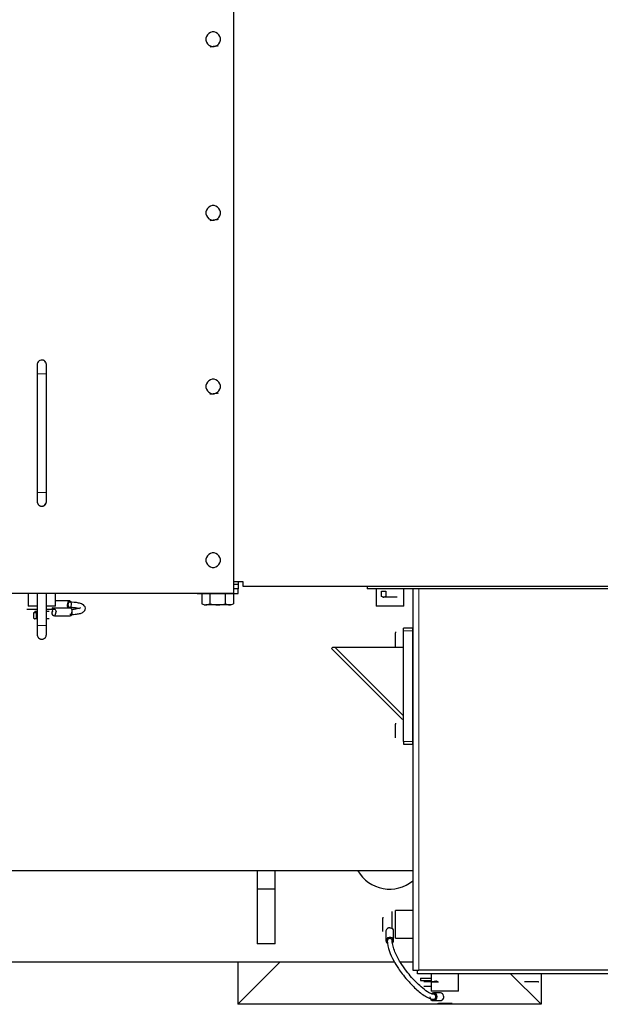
# Model space of a CAD drawing. Header units: inches. Extents: x 0 to 29700, y -16 to 21000.
# Tile 51 of 256: x 9258 to 9893, y 8149 to 9226. Entities that reach past the tile are written whole.
import ezdxf

# ---------------------------------------------------------------- set-up
doc = ezdxf.new("R2010")
doc.units = ezdxf.units.IN
doc.layers.add('254', color=7, linetype='Continuous', true_color=0xffffff)

msp = doc.modelspace()

# ---------------------------------------------------------------- linework, layer by layer
at = {"layer": '254', "color": 2, "linetype": 'Continuous', "lineweight": 25}
for p, q in [((9491.751, 8598.562), (9491.751, 9491.251)), ((9491.75, 8611.062), (9501.751, 8611.062)), ((9496.751, 8611.062), (9496.751, 8608.062)), ((9501.751, 8611.062), (9501.751, 8606.062)), ((9071.751, 8598.562), (9491.751, 8598.562)), ((9266.751, 8598.562), (9266.751, 8584.062)), ((9296.751, 8584.062), (9296.751, 8598.562)), ((9451.751, 8598.562), (9451.751, 8598.062)), ((9451.751, 8598.062), (9452.757, 8598.062)), ((9452.757, 8598.062), (9496.751, 8598.062)), ((9452.757, 8598.062), (9456.931, 8598.062)), ((9465.59, 8598.062), (9456.93, 8598.062)), ((9456.93, 8598.062), (9456.93, 8586.902)), ((9482.911, 8598.062), (9465.59, 8598.062)), ((9465.59, 8598.062), (9465.59, 8586.902)), ((9491.571, 8598.062), (9482.911, 8598.062)), ((9482.911, 8586.902), (9482.911, 8598.062)), ((9491.571, 8598.062), (9491.571, 8586.902)), ((9491.572, 8598.062), (9496.751, 8598.062)), ((9496.751, 8603.062), (9491.745, 8603.062)), ((9496.751, 8608.062), (9491.75, 8608.062)), ((9496.751, 8608.062), (9496.751, 8603.062)), ((9496.751, 8598.062), (9496.751, 8603.062)), ((9501.751, 8606.062), (10354.751, 8606.062)), ((9637.751, 8606.062), (9637.751, 8603.062)), ((10437.751, 8603.062), (9637.751, 8603.062)), ((9647.751, 8603.062), (9647.751, 8584.062)), ((9653.513, 8600.562), (9658.132, 8600.562)), ((9653.513, 8594.877), (9653.513, 8600.562)), ((9658.132, 8600.562), (9658.132, 8594.877)), ((9677.751, 8584.062), (9677.751, 8603.062)), ((9687.751, 8603.056), (9687.751, 8186.062)), ((9311.889, 8590.062), (9296.751, 8590.062)), ((9311.889, 8588.562), (9310.116, 8588.562)), ((9654.751, 8594.162), (9655.822, 8594.162)), ((9662.751, 8594.162), (9655.822, 8594.162)), ((9669.679, 8594.162), (9662.751, 8594.162)), ((9670.751, 8594.162), (9669.679, 8594.162)), ((9265.366, 8580.562), (9265.435, 8580.562)), ((9273.085, 8580.562), (9265.435, 8580.562)), ((9276.706, 8584.062), (9266.751, 8584.062)), ((9275.474, 8576.762), (9272.743, 8576.762)), ((9272.743, 8576.762), (9272.743, 8571.077)), ((9274.366, 8580.562), (9273.085, 8580.562)), ((9273.751, 8578.362), (9274.108, 8578.362)), ((9276.693, 8578.362), (9274.108, 8578.362)), ((9276.751, 8580.562), (9274.366, 8580.562)), ((9276.751, 8576.762), (9275.474, 8576.762)), ((9275.474, 8576.762), (9275.474, 8571.077)), ((9296.393, 8580.562), (9286.75, 8580.562)), ((9296.751, 8584.062), (9286.836, 8584.062)), ((9287.62, 8578.362), (9286.836, 8578.362)), ((9289.751, 8578.362), (9287.62, 8578.362)), ((9312.928, 8582.062), (9293.894, 8582.062)), ((9310.116, 8583.062), (9311.889, 8583.062)), ((9459.251, 8585.562), (9461.26, 8585.562)), ((9474.251, 8585.562), (9461.26, 8585.562)), ((9487.241, 8585.562), (9474.251, 8585.562)), ((9489.251, 8585.562), (9487.241, 8585.562)), ((9489.251, 8585.562), (9487.241, 8585.562)), ((9662.751, 8584.062), (9647.751, 8584.062)), ((9677.751, 8584.062), (9662.751, 8584.062)), ((9273.751, 8570.362), (9274.108, 8570.362)), ((9276.693, 8570.362), (9274.108, 8570.362)), ((9287.62, 8570.362), (9286.836, 8570.362)), ((9289.751, 8570.362), (9287.62, 8570.362)), ((9295.607, 8573.562), (9312.928, 8573.562)), ((9668.691, 8556.062), (9668.691, 8554.99)), ((9668.691, 8548.062), (9668.691, 8554.99)), ((9668.791, 8556.062), (9668.791, 8554.99)), ((9668.791, 8548.062), (9668.791, 8554.99)), ((9677.591, 8557.062), (9677.591, 8560.062)), ((9687.591, 8560.062), (9677.591, 8560.062)), ((9677.591, 8436.062), (9677.591, 8557.062)), ((9687.591, 8557.062), (9687.591, 8560.062)), ((9687.591, 8436.062), (9687.591, 8557.062)), ((9668.691, 8541.134), (9668.691, 8548.062)), ((9668.791, 8541.134), (9668.791, 8548.062)), ((9599.809, 8539.062), (9598.748, 8538.001)), ((9598.748, 8538.001), (9676.53, 8460.22)), ((9602.637, 8539.062), (9599.809, 8539.062)), ((9677.591, 8539.062), (9602.637, 8539.062)), ((9668.691, 8540.062), (9668.691, 8541.134)), ((9668.791, 8540.062), (9668.791, 8541.134)), ((9676.53, 8460.22), (9677.591, 8461.28)), ((9668.691, 8456.062), (9668.691, 8454.99)), ((9668.691, 8448.062), (9668.691, 8454.99)), ((9668.691, 8441.134), (9668.691, 8448.062)), ((9668.691, 8440.062), (9668.691, 8441.134)), ((9668.691, 8440.062), (9668.691, 8441.134)), ((9677.591, 8436.062), (9677.591, 8433.062)), ((9687.591, 8433.062), (9687.591, 8436.062)), ((9677.591, 8433.062), (9687.591, 8433.062)), ((9687.698, 8294.562), (7349.19, 8294.562)), ((9517.25, 8294.565), (9517.25, 8274.562)), ((9537.25, 8274.562), (9537.25, 8294.565)), ((9537.25, 8274.562), (9517.25, 8274.562)), ((9517.25, 8274.562), (9517.25, 8214.562)), ((9537.25, 8214.562), (9537.25, 8274.562)), ((9655.051, 8244.062), (9655.051, 8242.99)), ((9655.051, 8236.062), (9655.051, 8242.99)), ((9665.251, 8250.274), (9665.251, 8250.14)), ((9665.251, 8237.423), (9665.251, 8250.14)), ((9687.751, 8251.062), (9668.751, 8251.062)), ((9668.751, 8221.062), (9668.751, 8251.062)), ((9655.051, 8229.134), (9655.051, 8236.062)), ((9665.251, 8231.428), (9665.251, 8237.423)), ((9655.051, 8228.062), (9655.051, 8229.134)), ((9658.251, 8228.062), (9658.251, 8218.062)), ((9659.751, 8220.868), (9659.751, 8218.062)), ((9665.251, 8218.062), (9665.251, 8220.868)), ((9666.751, 8218.062), (9666.751, 8229.051)), ((9668.751, 8221.062), (9687.751, 8221.062)), ((9537.25, 8214.562), (9517.25, 8214.562)), ((9667.756, 8194.562), (9227.174, 8194.562)), ((9496.251, 8194.565), (9496.251, 8148.562)), ((9542.25, 8194.562), (9496.251, 8148.562)), ((9687.674, 8194.562), (9674.116, 8194.562)), ((9687.751, 8186.062), (9694.251, 8186.062)), ((9692.751, 8182.062), (9692.751, 8186.062)), ((10382.751, 8182.062), (9692.751, 8182.062)), ((10381.251, 8186.062), (9694.251, 8186.062)), ((9707.751, 8182.062), (9707.751, 8163.062)), ((9737.751, 8163.062), (9737.751, 8182.062)), ((9828.251, 8148.562), (9794.751, 8182.061)), ((9828.251, 8182.063), (9828.251, 8148.562)), ((9696.251, 8177.062), (9696.251, 8174.562)), ((9696.251, 8177.062), (9707.75, 8177.062)), ((9696.251, 8174.562), (9707.75, 8174.562)), ((9701.408, 8173.162), (9699.751, 8173.162)), ((9701.818, 8168.162), (9699.751, 8168.162)), ((9708.802, 8173.162), (9701.408, 8173.162)), ((9707.751, 8168.162), (9701.818, 8168.162)), ((9708.802, 8173.162), (9715.144, 8173.162)), ((9715.144, 8173.162), (9715.751, 8173.162)), ((9811.408, 8173.162), (9809.751, 8173.162)), ((9818.802, 8173.162), (9811.408, 8173.162)), ((9825.144, 8173.162), (9818.802, 8173.162)), ((9825.144, 8173.162), (9825.751, 8173.162)), ((9717.005, 8163.062), (9707.751, 8163.062)), ((9717.955, 8161.062), (9710.438, 8161.062)), ((9737.751, 8163.062), (9717.005, 8163.062)), ((9828.251, 8148.562), (9496.251, 8148.562)), ((9710.438, 8152.562), (9717.278, 8152.562)), ((9714.751, 8149.362), (9715.822, 8149.362)), ((9722.751, 8149.362), (9715.822, 8149.362)), ((9729.679, 8149.362), (9722.751, 8149.362)), ((9730.751, 8149.362), (9729.679, 8149.362))]:
    msp.add_line(p, q, dxfattribs=at)
at = {"layer": '254', "color": 110, "linetype": 'Continuous', "lineweight": 13}
for p, q in [((9694.251, 8186.062), (9694.251, 8603.056)), ((9687.591, 8557.062), (9677.591, 8557.062)), ((9677.591, 8464.109), (9602.637, 8539.062)), ((9687.591, 8436.062), (9677.591, 8436.062))]:
    msp.add_line(p, q, dxfattribs=at)
at = {"layer": '254', "color": 2, "linetype": 'Continuous', "lineweight": 25}
for centre, radius, start, end in [((9469.251, 9204.562), 8, 97.485477, 157.485477), ((9469.251, 9204.562), 8, 37.485477, 97.485477), ((9469.251, 9204.562), 8, 157.485477, 217.485477), ((9469.251, 9204.562), 8, 277.485477, 337.485477), ((9469.251, 9204.562), 8, 337.485477, 37.485477), ((9469.251, 9204.562), 8, 217.485477, 277.485477), ((9469.251, 9014.562), 8, 97.485477, 157.485477), ((9469.251, 9014.562), 8, 37.485477, 97.485477), ((9469.251, 9014.562), 8, 337.485477, 37.485477), ((9469.251, 9014.562), 8, 157.485477, 217.485477), ((9469.251, 9014.562), 8, 217.485477, 277.485477), ((9469.251, 9014.562), 8, 277.485477, 337.485477), ((9469.251, 8824.562), 8, 157.485477, 217.485477), ((9469.251, 8824.562), 8, 97.485477, 157.485477), ((9469.251, 8824.562), 8, 37.485477, 97.485477), ((9469.251, 8824.562), 8, 337.485477, 37.485477), ((9469.251, 8824.562), 8, 217.485477, 277.485477), ((9469.251, 8824.562), 8, 277.485477, 337.485477), ((9469.251, 8634.562), 8, 97.485477, 157.485477), ((9469.251, 8634.562), 8, 37.485477, 97.485477), ((9469.251, 8634.562), 8, 157.485477, 217.485477), ((9469.251, 8634.562), 8, 277.485477, 337.485477), ((9469.251, 8634.562), 8, 337.485477, 37.485477), ((9469.251, 8634.562), 8, 217.485477, 277.485477), ((9662.251, 8314.562), 40, 209.998125, 309.605625)]:
    msp.add_arc(centre, radius, start, end, dxfattribs=at)
for centre, major_axis, ratio, start_param, end_param in [((9311.889, 8585.812), (0, -4.25), 0.54694414, 0.48930306, 4.71238898), ((9298.867, 8577.812), (-6.106, -1.837), 0.62768453, 5.59200777, 6.59829496), ((9295.997, 8577.812), (2.534, -4.137), 0.38371845, 1.58418687, 4.2374254), ((9293.112, 8585.812), (2.556, -4.111), 0.42156045, 5.21816566, 5.60926652), ((9311.889, 8585.812), (0, -4.25), 0.54694414, 4.71238898, 5.7932932), ((9311.889, 8585.812), (0, 2.75), 0.54694414, 1.57079633, 3.14159265), ((9312.928, 8577.812), (0, -4.25), 0.5, 1.57079633, 3.14159265), ((9312.928, 8577.812), (0, -4.25), 0.5, 0, 1.57079633), ((9293.504, 8577.812), (2.534, -4.137), 0.38371845, 5.24371259, 6.86108499), ((9662.501, 8227.837), (-3.75, -2.804), 0.71355651, 2.65139573, 3.97801499), ((9662.501, 8229.276), (-3.75, -2.804), 0.71355651, 4.98430218, 5.79298838), ((9662.501, 8218.062), (-4.25, 0), 0.8660254, 4.71238898, 6.28318531), ((9662.501, 8218.062), (-4.25, 0), 0.8660254, 2.40007861, 4.71238898), ((9662.501, 8218.062), (-4.25, 0), 0.8660254, 0, 1.04281241), ((9662.501, 8218.062), (2.75, 0), 0.8660254, 1.57079633, 3.27138019), ((9662.501, 8218.062), (2.75, 0), 0.8660254, 6.28315352, 7.85398163), ((9710.438, 8156.812), (0, 4.25), 0.93969262, 1.57079633, 6.28318531), ((9710.438, 8156.812), (0, 4.25), 0.93969262, 0, 0.64903342), ((9717.124, 8156.812), (-2.899, -3.542), 0.81009408, 2.4005106, 3.72712987), ((9715.991, 8156.812), (5.501, -1.101), 0.74624253, 5.78321406, 6.78950124), ((9718.109, 8156.812), (-2.899, -3.542), 0.81009408, 0.58553721, 1.39422342)]:
    msp.add_ellipse(centre, major_axis=major_axis, ratio=ratio, start_param=start_param, end_param=end_param, dxfattribs=at)
for points, degree in [([(9470.293, 9196.63), (9468.738, 9196.426), (9467.208, 9196.225), (9465.713, 9196.029)], 3), ([(9474.872, 9197.232), (9473.374, 9197.035), (9471.853, 9196.835), (9470.293, 9196.63)], 3), ([(9474.872, 9007.232), (9473.374, 9007.035), (9471.853, 9006.835), (9470.293, 9006.63)], 3), ([(9470.293, 9006.63), (9468.738, 9006.426), (9467.208, 9006.225), (9465.713, 9006.029)], 3), ([(9470.293, 8816.63), (9468.738, 8816.426), (9467.208, 8816.225), (9465.713, 8816.029)], 3), ([(9474.872, 8817.232), (9473.374, 8817.035), (9471.853, 8816.835), (9470.293, 8816.63)], 3), ([(9276.751, 8598.561), (9276.751, 8580.812), (9276.751, 8563.062)], 2), ([(9286.751, 8563.062), (9286.751, 8598.561)], 1), ([(9456.93, 8586.902), (9458.347, 8586.084), (9459.785, 8585.562), (9461.26, 8585.562)], 3), ([(9461.26, 8585.562), (9462.73, 8585.562), (9464.177, 8586.086), (9465.59, 8586.902)], 3), ([(9465.59, 8586.902), (9468.392, 8586.093), (9471.317, 8585.562), (9474.251, 8585.562)], 3), ([(9474.251, 8585.562), (9477.182, 8585.562), (9480.09, 8586.087), (9482.911, 8586.902)], 3), ([(9482.911, 8586.902), (9484.328, 8586.084), (9485.766, 8585.562), (9487.241, 8585.562)], 3), ([(9487.241, 8585.562), (9488.711, 8585.562), (9490.158, 8586.086), (9491.571, 8586.902)], 3), ([(9655.822, 8594.162), (9655.039, 8594.162), (9654.267, 8594.441), (9653.513, 8594.877)], 3), ([(9658.132, 8594.877), (9657.376, 8594.44), (9656.609, 8594.162), (9655.822, 8594.162)], 3), ([(9272.743, 8571.077), (9273.188, 8570.642), (9273.646, 8570.362), (9274.108, 8570.362)], 3), ([(9274.108, 8570.362), (9274.571, 8570.362), (9275.032, 8570.645), (9275.474, 8571.077)], 3), ([(9275.881, 8570.362), (9275.465, 8570.362), (9275.051, 8570.405), (9274.64, 8570.483)], 3), ([(9275.474, 8571.077), (9275.894, 8570.952), (9276.317, 8570.84), (9276.741, 8570.745)], 3), ([(9276.753, 8570.422), (9276.464, 8570.383), (9276.174, 8570.362), (9275.881, 8570.362)], 3), ([(9713.454, 8159.562), (9710.438, 8159.562)], 1), ([(9710.438, 8154.062), (9713.385, 8154.062)], 1)]:
    msp.add_open_spline(points, degree=degree, dxfattribs=at)
for points, knots in [([(9286.751, 8848.562), (9286.751, 8848.616), (9286.749, 8848.712), (9286.741, 8848.884), (9286.721, 8849.135), (9286.658, 8849.577), (9286.462, 8850.327), (9285.861, 8851.6), (9284.576, 8852.836), (9283.212, 8853.403), (9282.324, 8853.532), (9282.082, 8853.552), (9281.906, 8853.56), (9281.74, 8853.563), (9281.388, 8853.556), (9280.067, 8853.402), (9278.458, 8852.545), (9277.233, 8850.953), (9276.855, 8849.686), (9276.771, 8849.066), (9276.753, 8848.758), (9276.751, 8848.622), (9276.751, 8848.562)], [0, 0, 0, 0, 0.01412649, 0.02509175, 0.04438012, 0.07788472, 0.13468004, 0.22617645, 0.38468046, 0.47373393, 0.48572403, 0.49426327, 0.4976538, 0.50105457, 0.50889827, 0.5312367, 0.66385887, 0.83032636, 0.92128679, 0.9645928, 0.9842714, 1, 1, 1, 1]), ([(9276.751, 8848.562), (9276.751, 8848.549), (9276.751, 8848.193), (9276.751, 8846.982), (9276.751, 8845.683), (9276.751, 8844.086), (9276.751, 8841.744), (9276.751, 8839.865), (9276.751, 8838.562)], [0, 0, 0, 0, 0.23945168, 0.3683458, 0.50000234, 0.63161816, 0.76051797, 1, 1, 1, 1]), ([(9286.751, 8838.562), (9286.751, 8839.865), (9286.751, 8841.744), (9286.751, 8844.086), (9286.751, 8845.683), (9286.751, 8846.982), (9286.751, 8848.193), (9286.751, 8848.549), (9286.751, 8848.562)], [0, 0, 0, 0, 0.23948203, 0.36838184, 0.49999766, 0.6316542, 0.76054832, 1, 1, 1, 1]), ([(9276.751, 8838.562), (9276.751, 8827.728), (9276.751, 8806.062), (9276.751, 8773.562), (9276.751, 8741.062), (9276.751, 8719.396), (9276.751, 8708.562)], [0, 0, 0, 0, 0.24999837, 0.49999999, 0.75000165, 1, 1, 1, 1]), ([(9286.751, 8708.562), (9286.751, 8719.396), (9286.751, 8741.062), (9286.751, 8773.562), (9286.751, 8806.062), (9286.751, 8827.728), (9286.751, 8838.562)], [0, 0, 0, 0, 0.24999835, 0.50000001, 0.75000163, 1, 1, 1, 1]), ([(9276.751, 8708.562), (9276.751, 8707.258), (9276.751, 8705.38), (9276.751, 8703.039), (9276.751, 8701.441), (9276.751, 8700.142), (9276.751, 8698.931), (9276.751, 8698.575), (9276.751, 8698.562)], [0, 0, 0, 0, 0.23949369, 0.36837744, 0.50000634, 0.63165142, 0.76057191, 1, 1, 1, 1]), ([(9286.751, 8698.562), (9286.751, 8698.575), (9286.751, 8698.931), (9286.751, 8700.142), (9286.751, 8701.441), (9286.751, 8703.039), (9286.751, 8705.38), (9286.751, 8707.258), (9286.751, 8708.562)], [0, 0, 0, 0, 0.23942809, 0.36834858, 0.49999366, 0.63162256, 0.76050631, 1, 1, 1, 1]), ([(9281.751, 8693.562), (9281.805, 8693.562), (9281.901, 8693.564), (9282.074, 8693.571), (9282.328, 8693.592), (9282.778, 8693.657), (9283.555, 8693.862), (9284.932, 8694.536), (9286.295, 8696.068), (9286.73, 8697.698), (9286.751, 8698.486), (9286.751, 8698.581)], [0, 0, 0, 0, 0.02458933, 0.04376742, 0.07769808, 0.13725885, 0.24019776, 0.41223558, 0.73873982, 0.96914676, 1, 1, 1, 1]), ([(9312.926, 8575.062), (9315.517, 8575.065), (9319.552, 8575.306), (9324.423, 8576.345), (9327.116, 8577.564), (9329.069, 8579.45), (9329.828, 8582.193), (9328.357, 8584.858), (9325.951, 8586.457), (9321.24, 8588.06), (9315.828, 8588.555), (9311.889, 8588.562)], [0, 0, 0, 0, 0.13149385, 0.23046771, 0.34633451, 0.41165584, 0.49403165, 0.57910985, 0.66451288, 0.79438232, 1, 1, 1, 1]), ([(9297.112, 8577.812), (9297.109, 8577.803), (9297.102, 8577.784), (9297.091, 8577.755), (9297.081, 8577.727), (9297.07, 8577.698), (9297.06, 8577.67), (9297.05, 8577.642), (9297.039, 8577.613), (9297.029, 8577.585), (9297.019, 8577.557), (9297.009, 8577.528), (9297, 8577.5), (9296.99, 8577.472), (9296.98, 8577.444), (9296.971, 8577.415), (9296.961, 8577.387), (9296.952, 8577.359), (9296.943, 8577.331), (9296.933, 8577.303), (9296.924, 8577.275), (9296.915, 8577.247), (9296.906, 8577.219), (9296.898, 8577.191), (9296.889, 8577.164), (9296.88, 8577.136), (9296.872, 8577.108), (9296.863, 8577.08), (9296.855, 8577.053), (9296.846, 8577.025), (9296.838, 8576.998), (9296.83, 8576.97), (9296.822, 8576.943), (9296.814, 8576.915), (9296.806, 8576.888), (9296.799, 8576.861), (9296.791, 8576.833), (9296.783, 8576.806), (9296.776, 8576.779), (9296.769, 8576.752), (9296.761, 8576.725), (9296.754, 8576.698), (9296.747, 8576.671), (9296.74, 8576.644), (9296.733, 8576.617), (9296.726, 8576.591), (9296.72, 8576.564), (9296.713, 8576.538), (9296.706, 8576.511), (9296.7, 8576.485), (9296.694, 8576.458), (9296.687, 8576.432), (9296.681, 8576.406), (9296.675, 8576.38), (9296.669, 8576.354), (9296.664, 8576.328), (9296.658, 8576.302), (9296.652, 8576.276), (9296.647, 8576.25), (9296.639, 8576.216), (9296.631, 8576.174), (9296.621, 8576.123), (9296.611, 8576.073), (9296.601, 8576.023), (9296.592, 8575.973), (9296.584, 8575.924), (9296.576, 8575.874), (9296.568, 8575.825), (9296.56, 8575.777), (9296.553, 8575.728), (9296.546, 8575.68), (9296.54, 8575.632), (9296.534, 8575.585), (9296.529, 8575.538), (9296.523, 8575.491), (9296.519, 8575.445), (9296.514, 8575.398), (9296.51, 8575.353), (9296.507, 8575.307), (9296.504, 8575.263), (9296.501, 8575.218), (9296.498, 8575.174), (9296.496, 8575.13), (9296.495, 8575.087), (9296.494, 8575.044), (9296.493, 8575.002), (9296.493, 8574.96), (9296.493, 8574.918), (9296.493, 8574.891), (9296.493, 8574.878)], [0, 0, 0, 0, 0.00929327, 0.01855787, 0.02779415, 0.03700245, 0.04618311, 0.05533647, 0.06446289, 0.07356273, 0.08263633, 0.09168405, 0.10070627, 0.10970334, 0.11867564, 0.12762353, 0.13654739, 0.1454476, 0.15432454, 0.16317859, 0.17201015, 0.18081959, 0.18960732, 0.19837373, 0.20711921, 0.21584417, 0.22454902, 0.23323416, 0.2419, 0.25054695, 0.25917543, 0.26778586, 0.27637865, 0.28495424, 0.29351304, 0.30205549, 0.31058201, 0.31909305, 0.32758902, 0.33607039, 0.34453757, 0.35299102, 0.36143118, 0.3698585, 0.37827342, 0.3866764, 0.39506788, 0.40344834, 0.41181821, 0.42017796, 0.42852804, 0.43686893, 0.44520108, 0.45352495, 0.46184101, 0.47014974, 0.47845159, 0.48674703, 0.49503655, 0.5033206, 0.51976764, 0.53623162, 0.55271622, 0.56922507, 0.58576184, 0.60233013, 0.61893355, 0.63557567, 0.65226006, 0.66899023, 0.68576968, 0.70260189, 0.71949028, 0.73643826, 0.75344918, 0.77052638, 0.78767315, 0.80489272, 0.82218832, 0.83956311, 0.85702021, 0.87456269, 0.8921936, 0.90991591, 0.92773258, 0.9456465, 0.96366052, 0.98177743, 1, 1, 1, 1]), ([(9297.551, 8578.84), (9297.546, 8578.83), (9297.537, 8578.81), (9297.523, 8578.781), (9297.509, 8578.751), (9297.495, 8578.722), (9297.482, 8578.692), (9297.468, 8578.663), (9297.454, 8578.633), (9297.441, 8578.604), (9297.428, 8578.574), (9297.414, 8578.545), (9297.401, 8578.515), (9297.388, 8578.486), (9297.375, 8578.456), (9297.362, 8578.427), (9297.349, 8578.397), (9297.337, 8578.368), (9297.324, 8578.339), (9297.311, 8578.309), (9297.299, 8578.28), (9297.287, 8578.25), (9297.274, 8578.221), (9297.262, 8578.192), (9297.25, 8578.162), (9297.238, 8578.133), (9297.226, 8578.104), (9297.214, 8578.074), (9297.203, 8578.045), (9297.191, 8578.016), (9297.179, 8577.987), (9297.168, 8577.957), (9297.157, 8577.928), (9297.145, 8577.899), (9297.134, 8577.87), (9297.123, 8577.841), (9297.116, 8577.822), (9297.112, 8577.812)], [0, 0, 0, 0, 0.03069328, 0.06125386, 0.09168239, 0.12197952, 0.15214591, 0.18218224, 0.21208917, 0.24186739, 0.27151761, 0.30104052, 0.33043685, 0.35970731, 0.38885263, 0.41787357, 0.44677087, 0.47554529, 0.5041976, 0.53272859, 0.56113905, 0.58942978, 0.61760158, 0.64565529, 0.67359174, 0.70141176, 0.72911621, 0.75670595, 0.78418187, 0.81154484, 0.83879577, 0.86593556, 0.89296513, 0.91988541, 0.94669734, 0.97340189, 1, 1, 1, 1]), ([(9311.889, 8583.062), (9313.785, 8583.055), (9316.864, 8582.924), (9320.697, 8582.353), (9322.421, 8581.857), (9323.078, 8581.578)], [0, 0, 0, 0, 0.3622363, 0.65449788, 1, 1, 1, 1]), ([(9324.135, 8582.242), (9324.135, 8582.295), (9324.017, 8582.367), (9322.438, 8581.463), (9319.05, 8580.85), (9316.224, 8580.645), (9314.623, 8580.595)], [0, 0, 0, 0, 0.12129896, 0.44190462, 0.7194906, 1, 1, 1, 1]), ([(9276.751, 8563.062), (9276.751, 8561.758), (9276.751, 8559.88), (9276.751, 8557.538), (9276.751, 8555.941), (9276.751, 8554.642), (9276.751, 8553.431), (9276.751, 8553.075), (9276.751, 8553.062)], [0, 0, 0, 0, 0.23945168, 0.3683458, 0.50000234, 0.63161816, 0.76051797, 1, 1, 1, 1]), ([(9286.751, 8553.062), (9286.751, 8553.075), (9286.751, 8553.431), (9286.751, 8554.642), (9286.751, 8555.941), (9286.751, 8557.538), (9286.751, 8559.88), (9286.751, 8561.758), (9286.751, 8563.062)], [0, 0, 0, 0, 0.23948203, 0.36838184, 0.49999766, 0.6316542, 0.76054832, 1, 1, 1, 1]), ([(9276.751, 8553.062), (9276.748, 8552.915), (9276.763, 8552.638), (9276.831, 8552.113), (9277.012, 8551.364), (9277.505, 8550.287), (9278.497, 8549.133), (9279.705, 8548.476), (9280.36, 8548.251), (9280.837, 8548.138), (9281.319, 8548.073), (9281.997, 8548.047), (9283.383, 8548.218), (9285.126, 8549.15), (9286.248, 8550.659), (9286.637, 8551.88), (9286.737, 8552.604), (9286.752, 8552.922), (9286.751, 8553.062)], [0, 0, 0, 0, 0.07404675, 0.12773021, 0.21383329, 0.33711848, 0.43253796, 0.46530297, 0.47908432, 0.49189098, 0.5045267, 0.51783344, 0.55056444, 0.65040692, 0.80005141, 0.90584589, 0.9573812, 1, 1, 1, 1]), ([(9662.501, 8232.1), (9662.491, 8232.103), (9662.472, 8232.107), (9662.444, 8232.112), (9662.415, 8232.118), (9662.387, 8232.123), (9662.359, 8232.128), (9662.33, 8232.133), (9662.302, 8232.137), (9662.273, 8232.141), (9662.245, 8232.145), (9662.217, 8232.149), (9662.189, 8232.152), (9662.16, 8232.155), (9662.132, 8232.158), (9662.104, 8232.161), (9662.076, 8232.163), (9662.048, 8232.165), (9662.02, 8232.167), (9661.992, 8232.168), (9661.964, 8232.17), (9661.936, 8232.171), (9661.908, 8232.171), (9661.88, 8232.172), (9661.852, 8232.172), (9661.824, 8232.172), (9661.797, 8232.172), (9661.769, 8232.171), (9661.741, 8232.17), (9661.714, 8232.169), (9661.686, 8232.168), (9661.659, 8232.166), (9661.631, 8232.164), (9661.604, 8232.162), (9661.576, 8232.16), (9661.549, 8232.157), (9661.522, 8232.154), (9661.495, 8232.151), (9661.468, 8232.148), (9661.441, 8232.144), (9661.414, 8232.14), (9661.387, 8232.136), (9661.36, 8232.131), (9661.333, 8232.127), (9661.306, 8232.122), (9661.279, 8232.116), (9661.253, 8232.111), (9661.226, 8232.105), (9661.2, 8232.099), (9661.173, 8232.093), (9661.147, 8232.087), (9661.121, 8232.08), (9661.095, 8232.073), (9661.068, 8232.066), (9661.042, 8232.058), (9661.016, 8232.051), (9660.99, 8232.043), (9660.965, 8232.034), (9660.939, 8232.026), (9660.905, 8232.014), (9660.862, 8231.999), (9660.812, 8231.98), (9660.762, 8231.96), (9660.712, 8231.94), (9660.662, 8231.918), (9660.612, 8231.895), (9660.563, 8231.871), (9660.514, 8231.846), (9660.465, 8231.82), (9660.417, 8231.793), (9660.369, 8231.765), (9660.321, 8231.736), (9660.273, 8231.707), (9660.226, 8231.676), (9660.18, 8231.644), (9660.133, 8231.611), (9660.087, 8231.578), (9660.041, 8231.543), (9659.996, 8231.508), (9659.951, 8231.471), (9659.907, 8231.434), (9659.863, 8231.395), (9659.819, 8231.356), (9659.776, 8231.316), (9659.733, 8231.274), (9659.69, 8231.232), (9659.649, 8231.189), (9659.607, 8231.145), (9659.58, 8231.115), (9659.566, 8231.1)], [0, 0, 0, 0, 0.00929327, 0.01855787, 0.02779416, 0.03700245, 0.04618311, 0.05533648, 0.0644629, 0.07356273, 0.08263633, 0.09168406, 0.10070628, 0.10970335, 0.11867565, 0.12762354, 0.1365474, 0.14544761, 0.15432455, 0.1631786, 0.17201016, 0.1808196, 0.18960733, 0.19837374, 0.20711922, 0.21584419, 0.22454903, 0.23323417, 0.24190001, 0.25054696, 0.25917544, 0.26778587, 0.27637867, 0.28495425, 0.29351306, 0.3020555, 0.31058203, 0.31909306, 0.32758904, 0.3360704, 0.34453759, 0.35299104, 0.3614312, 0.36985851, 0.37827344, 0.38667641, 0.3950679, 0.40344835, 0.41181822, 0.42017797, 0.42852806, 0.43686894, 0.44520109, 0.45352496, 0.46184103, 0.47014975, 0.4784516, 0.48674705, 0.49503656, 0.50332061, 0.51976765, 0.53623164, 0.55271623, 0.56922508, 0.58576184, 0.60233013, 0.61893355, 0.63557568, 0.65226006, 0.66899023, 0.68576969, 0.70260189, 0.71949028, 0.73643825, 0.75344918, 0.77052638, 0.78767314, 0.80489272, 0.82218832, 0.83956311, 0.8570202, 0.87456269, 0.8921936, 0.90991591, 0.92773258, 0.9456465, 0.96366052, 0.98177743, 1, 1, 1, 1]), ([(9663.528, 8231.702), (9663.518, 8231.707), (9663.499, 8231.718), (9663.469, 8231.734), (9663.44, 8231.75), (9663.41, 8231.766), (9663.381, 8231.781), (9663.351, 8231.796), (9663.322, 8231.81), (9663.292, 8231.825), (9663.263, 8231.839), (9663.234, 8231.853), (9663.204, 8231.866), (9663.175, 8231.879), (9663.145, 8231.892), (9663.116, 8231.905), (9663.086, 8231.917), (9663.057, 8231.929), (9663.027, 8231.94), (9662.998, 8231.952), (9662.968, 8231.963), (9662.939, 8231.974), (9662.91, 8231.984), (9662.88, 8231.994), (9662.851, 8232.004), (9662.822, 8232.014), (9662.792, 8232.023), (9662.763, 8232.032), (9662.734, 8232.041), (9662.704, 8232.049), (9662.675, 8232.058), (9662.646, 8232.065), (9662.617, 8232.073), (9662.588, 8232.08), (9662.559, 8232.087), (9662.53, 8232.094), (9662.51, 8232.098), (9662.501, 8232.1)], [0, 0, 0, 0, 0.03069328, 0.06125386, 0.09168239, 0.12197952, 0.15214591, 0.18218224, 0.21208917, 0.24186739, 0.27151761, 0.30104052, 0.33043685, 0.35970731, 0.38885263, 0.41787357, 0.44677087, 0.47554529, 0.5041976, 0.53272859, 0.56113905, 0.58942978, 0.61760158, 0.64565529, 0.67359174, 0.70141176, 0.72911621, 0.75670595, 0.78418187, 0.81154484, 0.83879577, 0.86593556, 0.89296513, 0.91988541, 0.94669734, 0.97340189, 1, 1, 1, 1]), ([(9659.751, 8218.074), (9659.736, 8214.682), (9661.066, 8208.023), (9666.068, 8197.106), (9671.262, 8188.67), (9676.313, 8181.622), (9682.218, 8174.325), (9688.612, 8167.57), (9694.89, 8161.973), (9700.354, 8157.878), (9705.987, 8154.787), (9709.059, 8154.045), (9710.48, 8154.062)], [0, 0, 0, 0, 0.17471729, 0.30425238, 0.40060427, 0.46964075, 0.55126802, 0.66355983, 0.73155771, 0.80835722, 0.89625894, 1, 1, 1, 1]), ([(9710.397, 8159.562), (9709.554, 8159.549), (9707.65, 8160.023), (9703.164, 8162.427), (9697.424, 8166.848), (9691.333, 8172.663), (9685.904, 8178.548), (9680.079, 8185.66), (9673.334, 8195.34), (9668.378, 8204.743), (9665.75, 8212.577), (9665.236, 8216.272), (9665.251, 8218.052)], [0, 0, 0, 0, 0.08626113, 0.15921639, 0.27764578, 0.36618023, 0.43270546, 0.52150541, 0.64084637, 0.79496986, 0.88935592, 1, 1, 1, 1]), ([(9713.381, 8173.877), (9713.356, 8173.869), (9713.306, 8173.855), (9713.23, 8173.833), (9713.156, 8173.812), (9713.081, 8173.791), (9713.006, 8173.771), (9712.932, 8173.751), (9712.858, 8173.731), (9712.784, 8173.711), (9712.71, 8173.692), (9712.636, 8173.673), (9712.563, 8173.655), (9712.489, 8173.637), (9712.416, 8173.619), (9712.343, 8173.601), (9712.27, 8173.584), (9712.197, 8173.567), (9712.124, 8173.551), (9712.052, 8173.535), (9711.979, 8173.519), (9711.907, 8173.503), (9711.834, 8173.488), (9711.762, 8173.473), (9711.69, 8173.459), (9711.618, 8173.445), (9711.546, 8173.431), (9711.474, 8173.417), (9711.402, 8173.404), (9711.33, 8173.391), (9711.258, 8173.379), (9711.186, 8173.367), (9711.099, 8173.352), (9710.997, 8173.336), (9710.879, 8173.318), (9710.762, 8173.301), (9710.645, 8173.285), (9710.529, 8173.27), (9710.413, 8173.256), (9710.298, 8173.243), (9710.182, 8173.231), (9710.067, 8173.22), (9709.952, 8173.21), (9709.837, 8173.201), (9709.723, 8173.193), (9709.608, 8173.186), (9709.493, 8173.179), (9709.378, 8173.174), (9709.264, 8173.17), (9709.149, 8173.166), (9709.033, 8173.164), (9708.918, 8173.162), (9708.841, 8173.162), (9708.802, 8173.162)], [0, 0, 0, 0, 0.0168575, 0.03365383, 0.05039021, 0.06706787, 0.08368807, 0.1002521, 0.11676127, 0.13321692, 0.14962042, 0.16597316, 0.18227657, 0.19853209, 0.2147412, 0.2309054, 0.24702622, 0.26310522, 0.27914398, 0.29514411, 0.31110726, 0.32703508, 0.34292927, 0.35879155, 0.37462365, 0.39042736, 0.40620447, 0.42195679, 0.43768618, 0.45339452, 0.46908369, 0.48475562, 0.50041225, 0.5261062, 0.55166046, 0.57708507, 0.60239025, 0.62758642, 0.65268419, 0.67769431, 0.70262772, 0.72749551, 0.7523089, 0.77707926, 0.80181807, 0.82653692, 0.85124749, 0.87596154, 0.90069092, 0.92544752, 0.95024325, 0.97509009, 1, 1, 1, 1]), ([(9715.144, 8173.162), (9715.137, 8173.162), (9715.122, 8173.162), (9715.1, 8173.162), (9715.078, 8173.163), (9715.055, 8173.164), (9715.033, 8173.165), (9715.011, 8173.166), (9714.989, 8173.168), (9714.966, 8173.17), (9714.944, 8173.172), (9714.922, 8173.174), (9714.9, 8173.177), (9714.878, 8173.179), (9714.856, 8173.182), (9714.834, 8173.186), (9714.812, 8173.189), (9714.789, 8173.193), (9714.767, 8173.197), (9714.745, 8173.201), (9714.723, 8173.206), (9714.701, 8173.21), (9714.679, 8173.215), (9714.657, 8173.221), (9714.635, 8173.226), (9714.612, 8173.232), (9714.59, 8173.238), (9714.568, 8173.244), (9714.546, 8173.25), (9714.524, 8173.257), (9714.501, 8173.264), (9714.479, 8173.271), (9714.457, 8173.278), (9714.434, 8173.286), (9714.412, 8173.294), (9714.389, 8173.302), (9714.367, 8173.31), (9714.344, 8173.319), (9714.322, 8173.328), (9714.299, 8173.337), (9714.276, 8173.346), (9714.243, 8173.36), (9714.2, 8173.379), (9714.146, 8173.403), (9714.092, 8173.429), (9714.039, 8173.456), (9713.985, 8173.484), (9713.931, 8173.514), (9713.876, 8173.544), (9713.822, 8173.576), (9713.768, 8173.61), (9713.713, 8173.644), (9713.658, 8173.68), (9713.603, 8173.717), (9713.548, 8173.755), (9713.492, 8173.794), (9713.437, 8173.835), (9713.399, 8173.863), (9713.381, 8173.877)], [0, 0, 0, 0, 0.01246801, 0.02491948, 0.03735589, 0.04977877, 0.06218962, 0.07458994, 0.08698124, 0.09936502, 0.11174277, 0.124116, 0.13648619, 0.14885485, 0.16122345, 0.17359348, 0.18596641, 0.19834373, 0.21072689, 0.22311735, 0.23551657, 0.247926, 0.26034707, 0.27278122, 0.28522987, 0.29769445, 0.31017634, 0.32267696, 0.3351977, 0.34773992, 0.360305, 0.3728943, 0.38550917, 0.39815094, 0.41082094, 0.42352049, 0.43625088, 0.44901341, 0.46180935, 0.47463998, 0.48750655, 0.50041029, 0.53073192, 0.56111507, 0.59157351, 0.62212069, 0.65276968, 0.68353319, 0.71442359, 0.74545285, 0.77663258, 0.80797402, 0.83948803, 0.87118507, 0.90307525, 0.93516829, 0.96747354, 1, 1, 1, 1])]:
    msp.add_open_spline(points, degree=3, knots=knots, dxfattribs=at)
at = {"layer": '254', "color": 110, "linetype": 'Continuous', "lineweight": 13}
for points, weights, knots in [([(9276.753, 8848.427), (9276.752, 8848.461), (9276.751, 8848.495), (9276.751, 8848.528), (9276.751, 8850.33), (9277.635, 8852.678), (9279.983, 8853.562), (9283.518, 8853.562), (9285.867, 8852.678), (9286.751, 8850.33), (9286.751, 8848.562)], [1.01648993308, 1.01654964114, 1.01659062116, 1.01661171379, 1.01661171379, 0.958470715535, 1.01661171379, 1.01661171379, 0.958470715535, 1.01661171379, 1.01661171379], [0, 0, 0, 0, 0, 0.00943361, 0.00943361, 0.00943361, 0.5047168, 0.5047168, 0.5047168, 1, 1, 1, 1, 1]), ([(9276.751, 8838.562), (9276.751, 8838.562), (9277.635, 8838.563), (9279.983, 8838.564), (9283.518, 8838.564), (9285.867, 8838.563), (9286.751, 8838.562), (9286.751, 8838.562)], [1.01661171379, 1.01661171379, 0.958470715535, 1.01661171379, 1.01661171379, 0.958470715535, 1.01661171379, 1.01661171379], [0, 0, 0, 0, 0, 0.5, 0.5, 0.5, 1, 1, 1, 1, 1]), ([(9276.751, 8708.562), (9276.751, 8708.562), (9277.635, 8708.561), (9279.983, 8708.561), (9283.518, 8708.561), (9285.867, 8708.561), (9286.751, 8708.562), (9286.751, 8708.562)], [1.01661171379, 1.01661171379, 0.958470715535, 1.01661171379, 1.01661171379, 0.958470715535, 1.01661171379, 1.01661171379], [0, 0, 0, 0, 0, 0.5, 0.5, 0.5, 1, 1, 1, 1, 1]), ([(9276.751, 8563.062), (9276.751, 8563.062), (9276.75, 8563.062), (9276.751, 8563.062), (9276.751, 8563.062), (9277.635, 8563.062), (9279.983, 8563.062), (9283.517, 8563.062), (9285.862, 8563.062), (9286.749, 8563.062), (9286.751, 8563.062)], [1.01661170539, 1.01661170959, 1.01661171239, 1.01661171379, 1.01661171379, 0.958470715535, 1.01661171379, 1.01661171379, 0.958588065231, 1.01643595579, 1.01661135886], [0, 0, 0, 0, 0, 0.0000776, 0.0000776, 0.0000776, 0.50029133, 0.50029133, 0.50029133, 1, 1, 1, 1, 1]), ([(9276.751, 8553.062), (9276.751, 8551.294), (9277.635, 8548.946), (9279.983, 8548.062), (9283.518, 8548.062), (9285.867, 8548.946), (9286.751, 8551.294), (9286.751, 8553.062)], [1.01661171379, 1.01661171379, 0.958470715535, 1.01661171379, 1.01661171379, 0.958470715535, 1.01661171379, 1.01661171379], [0, 0, 0, 0, 0, 0.5, 0.5, 0.5, 1, 1, 1, 1, 1])]:
    msp.add_rational_spline(points, weights, degree=4, knots=knots, dxfattribs=at)
at = {"layer": '254', "color": 2, "linetype": 'Continuous', "lineweight": 25}
for points, weights, knots in [([(9276.753, 8698.698), (9276.752, 8698.664), (9276.751, 8698.63), (9276.751, 8698.596), (9276.751, 8696.794), (9277.635, 8694.446), (9279.983, 8693.562), (9283.518, 8693.562), (9285.867, 8694.446), (9286.751, 8696.794), (9286.751, 8698.562)], [1.01648934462, 1.01654933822, 1.01659051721, 1.01661171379, 1.01661171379, 0.958470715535, 1.01661171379, 1.01661171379, 0.958470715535, 1.01661171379, 1.01661171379], [0, 0, 0, 0, 0, 0.0094566, 0.0094566, 0.0094566, 0.5047283, 0.5047283, 0.5047283, 1, 1, 1, 1, 1]), ([(9311.894, 8588.562), (9311.892, 8588.562), (9311.891, 8588.562), (9311.89, 8588.562), (9311.357, 8588.562), (9310.651, 8588.076), (9310.385, 8586.784), (9310.385, 8585.812)], [1.01660997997, 1.01661084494, 1.01661142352, 1.01661171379, 1.01661171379, 0.958470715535, 1.01661171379, 1.01661171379], [0, 0, 0, 0, 0, 0.00222939, 0.00222939, 0.00222939, 1, 1, 1, 1, 1]), ([(9314.303, 8577.812), (9314.303, 8577.578), (9314.289, 8577.349), (9314.264, 8577.132), (9314.075, 8576.01), (9313.637, 8574.942), (9312.948, 8574.896), (9312.487, 8575.207)], [1.00649186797, 1.01014348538, 1.01385554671, 1.01661171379, 1.01661171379, 0.958470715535, 1.01661171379, 1.01661171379], [0, 0, 0, 0, 0, 0.17879762, 0.17879762, 0.17879762, 1, 1, 1, 1, 1]), ([(9709.494, 8154.252), (9710.066, 8154.013), (9710.709, 8153.966), (9711.303, 8154.161), (9712.541, 8154.942), (9713.352, 8156.018), (9713.127, 8157.377), (9712.344, 8158.784), (9711.789, 8159.351), (9711.034, 8159.596), (9710.314, 8159.559)], [0.995767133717, 0.992115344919, 0.997419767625, 1.01661171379, 1.01661171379, 0.958470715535, 1.01661171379, 1.01661171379, 0.98961228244, 0.990809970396, 1.00017359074], [0, 0, 0, 0, 0, 0.25467187, 0.25467187, 0.25467187, 0.69793613, 0.69793613, 0.69793613, 1, 1, 1, 1, 1])]:
    msp.add_rational_spline(points, weights, degree=4, knots=knots, dxfattribs=at)

doc.saveas('drawing.dxf')
